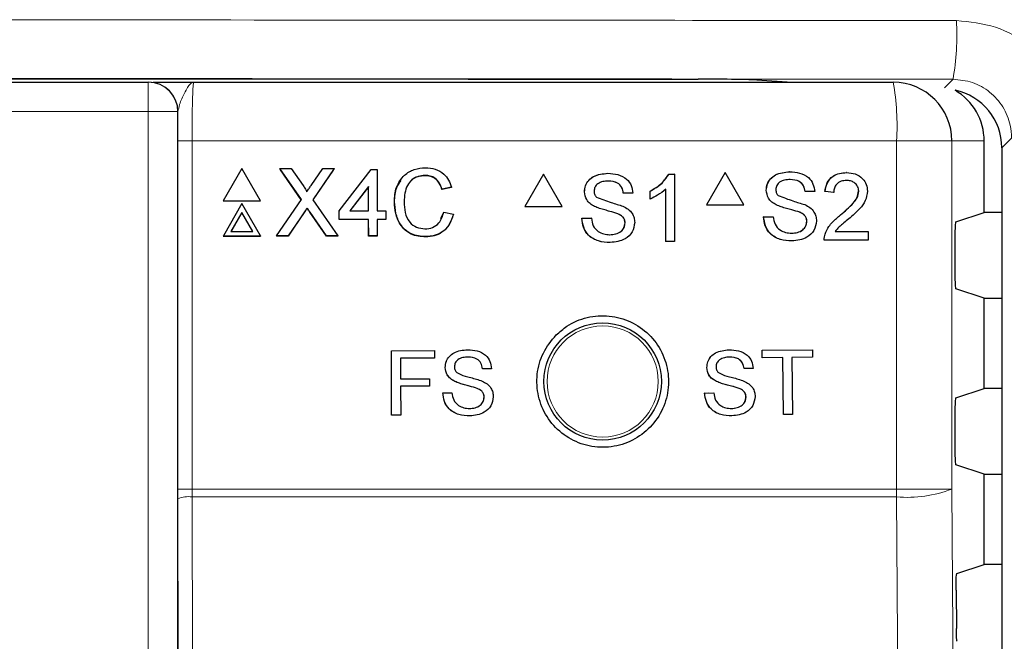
# Model space of a CAD drawing. Header units: millimetres. Extents: x 5 to 418, y 2 to 292.
# Tile 30 of 67: x 82.5 to 93.68, y 212.54 to 219.6. Entities that reach past the tile are written whole.
import ezdxf

# ---------------------------------------------------------------- set-up
doc = ezdxf.new("R2010")
doc.units = ezdxf.units.MM

msp = doc.modelspace()

# ---------------------------------------------------------------- linework, layer by layer
at = {"color": 7, "linetype": 'Continuous', "lineweight": 25}
for p, q in [((62.95, 218.8897), (83.9616, 218.8897)), ((83.9616, 218.8897), (83.965, 218.8897)), ((84.4782, 218.8897), (92.4235, 218.8897)), ((90.8747, 218.9157), (91.2739, 218.8897)), ((90.8791, 218.9155), (90.8747, 218.9157)), ((93.4558, 217.4114), (93.4558, 218.223)), ((93.657, 218.1458), (93.657, 148.7099)), ((85.0236, 217.9095), (84.8131, 217.544)), ((85.2362, 217.544), (85.0236, 217.9095)), ((85.4555, 217.9095), (85.4543, 217.9069)), ((85.7004, 217.5564), (85.4555, 217.9095)), ((85.4555, 217.9095), (85.5856, 217.9095)), ((85.6989, 217.5542), (85.4622, 217.8953)), ((85.5856, 217.9095), (85.7199, 217.716)), ((85.8097, 217.7158), (85.9423, 217.9095)), ((86.0743, 217.9095), (85.8315, 217.5552)), ((86.0624, 217.8912), (85.8318, 217.5548)), ((85.9423, 217.9095), (86.0743, 217.9095)), ((86.0743, 217.9095), (86.0731, 217.9069)), ((86.13, 217.4294), (86.4921, 217.8997)), ((86.4921, 217.8997), (86.5608, 217.8997)), ((86.5608, 217.8997), (86.5622, 217.4294)), ((90.5152, 217.8631), (90.3038, 217.4964)), ((90.5152, 217.8631), (90.5134, 217.8631)), ((90.7266, 217.4964), (90.5152, 217.8631)), ((91.2472, 217.8729), (91.2455, 217.8729)), ((91.8943, 217.8631), (91.8925, 217.8631)), ((87.1052, 217.8311), (87.104, 217.8284)), ((88.4503, 217.8454), (88.2388, 217.4787)), ((88.4503, 217.8454), (88.4487, 217.8454)), ((88.6617, 217.4787), (88.4503, 217.8454)), ((89.1825, 217.8552), (89.181, 217.8552)), ((89.8746, 217.8454), (89.873, 217.8454)), ((89.8746, 217.8454), (89.9378, 217.8454)), ((89.9378, 217.8454), (89.9362, 217.8454)), ((89.9378, 217.8454), (89.9378, 217.0787)), ((86.4632, 217.7046), (86.2513, 217.4294)), ((86.4619, 217.702), (86.2521, 217.4294)), ((86.4632, 217.7046), (86.4619, 217.702)), ((86.4627, 217.4294), (86.4619, 217.702)), ((86.464, 217.4294), (86.4632, 217.7046)), ((87.4049, 217.6945), (87.2969, 217.6714)), ((87.2981, 217.674), (87.2969, 217.6714)), ((87.4061, 217.6971), (87.2981, 217.674)), ((87.4061, 217.6971), (87.4049, 217.6945)), ((88.9167, 217.6453), (88.9152, 217.6453)), ((89.6629, 217.6537), (89.6613, 217.6537)), ((89.6629, 217.5631), (89.6629, 217.6537)), ((89.8396, 217.0787), (89.8396, 217.6761)), ((90.9815, 217.6629), (90.9797, 217.6629)), ((91.4231, 217.6468), (91.4214, 217.6468)), ((91.5311, 217.6468), (91.4231, 217.6468)), ((91.6489, 217.6468), (91.6472, 217.6468)), ((91.747, 217.637), (91.6489, 217.6468)), ((92.0317, 217.6505), (92.0299, 217.6505)), ((84.8131, 217.544), (84.8119, 217.5413)), ((84.8119, 217.5413), (85.235, 217.5413)), ((84.8131, 217.544), (85.2362, 217.544)), ((85.2362, 217.544), (85.235, 217.5413)), ((85.4185, 217.1452), (85.7004, 217.5564)), ((85.8315, 217.5552), (86.1159, 217.1452)), ((86.7584, 217.533), (86.7571, 217.5304)), ((89.3585, 217.6291), (89.357, 217.6291)), ((89.4665, 217.6291), (89.3585, 217.6291)), ((89.6629, 217.5631), (89.6613, 217.5631)), ((91.747, 217.637), (91.7453, 217.637)), ((85.0247, 217.5107), (84.8143, 217.1452)), ((85.2374, 217.1452), (85.0247, 217.5107)), ((85.7667, 217.4608), (85.7654, 217.4581)), ((86.13, 217.4294), (86.1288, 217.4267)), ((86.1291, 217.3287), (86.1288, 217.4267)), ((86.1303, 217.3314), (86.13, 217.4294)), ((86.2513, 217.4294), (86.464, 217.4294)), ((86.5622, 217.4294), (86.6604, 217.4294)), ((86.6604, 217.4294), (86.6607, 217.3314)), ((88.2388, 217.4787), (88.2372, 217.4787)), ((88.2388, 217.4787), (88.6617, 217.4787)), ((89.0297, 217.4796), (89.0282, 217.4796)), ((90.3038, 217.4964), (90.302, 217.4964)), ((90.3038, 217.4964), (90.7266, 217.4964)), ((91.0945, 217.4972), (91.0928, 217.4972)), ((85.025, 217.4111), (84.9007, 217.1951)), ((85.0238, 217.4084), (84.901, 217.1951)), ((85.025, 217.4111), (85.0238, 217.4084)), ((85.1479, 217.1951), (85.0238, 217.4084)), ((85.1507, 217.1951), (85.025, 217.4111)), ((85.7295, 217.4056), (85.5491, 217.1426)), ((85.7308, 217.4082), (85.5503, 217.1452)), ((85.9843, 217.1426), (85.797, 217.4126)), ((85.9856, 217.1452), (85.7983, 217.4153)), ((86.1303, 217.3314), (86.1291, 217.3287)), ((86.463, 217.3287), (86.1291, 217.3287)), ((86.4643, 217.3314), (86.1303, 217.3314)), ((86.4643, 217.3314), (86.463, 217.3287)), ((86.4636, 217.1426), (86.463, 217.3287)), ((86.4648, 217.1452), (86.4643, 217.3314)), ((86.6607, 217.3314), (86.5625, 217.3314)), ((86.5625, 217.3314), (86.5631, 217.1452)), ((86.6595, 217.3287), (86.5625, 217.3287)), ((86.6607, 217.3314), (86.6595, 217.3287)), ((87.2852, 217.3424), (87.3173, 217.4123)), ((87.3186, 217.415), (87.3173, 217.4123)), ((87.3186, 217.415), (87.4267, 217.3899)), ((88.8872, 217.3441), (88.8857, 217.3441)), ((88.8872, 217.3441), (88.9952, 217.3441)), ((88.9952, 217.3441), (88.9937, 217.3441)), ((89.2965, 217.3946), (89.295, 217.3946)), ((90.952, 217.3618), (90.9503, 217.3618)), ((90.952, 217.3618), (91.06, 217.3618)), ((91.3612, 217.4123), (91.3595, 217.4123)), ((91.4428, 217.3088), (91.4411, 217.3088)), ((91.8259, 217.3831), (91.8241, 217.3831)), ((93.1325, 217.3037), (93.4558, 217.4114)), ((93.657, 217.4114), (93.4558, 217.4114)), ((84.9007, 217.1951), (85.1507, 217.1951)), ((89.3781, 217.2911), (89.3766, 217.2911)), ((91.7651, 217.1947), (92.1396, 217.1947)), ((92.1396, 217.1947), (92.1396, 217.0964)), ((84.8143, 217.1452), (84.8131, 217.1426)), ((84.8131, 217.1426), (85.2361, 217.1426)), ((84.8143, 217.1452), (85.2374, 217.1452)), ((85.2374, 217.1452), (85.2361, 217.1426)), ((85.4185, 217.1452), (85.4172, 217.1426)), ((85.5491, 217.1426), (85.4172, 217.1426)), ((85.5503, 217.1452), (85.4185, 217.1452)), ((85.5503, 217.1452), (85.5491, 217.1426)), ((85.9856, 217.1452), (85.9843, 217.1426)), ((86.1146, 217.1426), (85.9843, 217.1426)), ((86.1159, 217.1452), (85.9856, 217.1452)), ((86.1159, 217.1452), (86.1146, 217.1426)), ((86.4648, 217.1452), (86.4636, 217.1426)), ((86.5618, 217.1426), (86.4636, 217.1426)), ((86.5631, 217.1452), (86.4648, 217.1452)), ((86.5631, 217.1452), (86.5618, 217.1426)), ((87.1147, 217.1354), (87.1134, 217.1328)), ((91.2727, 217.0866), (91.271, 217.0866)), ((91.6391, 217.0964), (91.6373, 217.0964)), ((92.1396, 217.0964), (91.6391, 217.0964)), ((91.6493, 217.1646), (91.6476, 217.1646)), ((93.1239, 217.137), (93.1239, 216.709)), ((89.208, 217.0689), (89.2065, 217.0689)), ((89.8396, 217.0787), (89.838, 217.0787)), ((89.9378, 217.0787), (89.8396, 217.0787)), ((93.4558, 216.4346), (93.1325, 216.5423)), ((93.4558, 215.4114), (93.4558, 216.4346)), ((93.4558, 216.4346), (93.657, 216.4346)), ((87.5889, 215.8508), (87.5882, 215.8508)), ((90.5591, 215.8505), (90.5582, 215.8505)), ((90.934, 215.8448), (91.5067, 215.8505)), ((91.5067, 215.8505), (91.5058, 215.8505)), ((91.5067, 215.8505), (91.5075, 215.7659)), ((86.7233, 215.8398), (87.2118, 215.8407)), ((86.724, 215.8398), (86.7233, 215.8398)), ((86.7246, 215.1065), (86.7233, 215.8398)), ((86.724, 215.8398), (87.2125, 215.8407)), ((86.7253, 215.1065), (86.724, 215.8398)), ((87.2126, 215.7561), (86.8275, 215.7554)), ((86.8275, 215.7554), (86.8279, 215.5203)), ((87.2125, 215.8407), (87.2118, 215.8407)), ((87.2125, 215.8407), (87.2126, 215.7561)), ((90.934, 215.8448), (90.9331, 215.8448)), ((90.9348, 215.7602), (90.934, 215.8448)), ((90.9348, 215.7602), (90.934, 215.7602)), ((91.1695, 215.7625), (90.9348, 215.7602)), ((91.1759, 215.1138), (91.1695, 215.7625)), ((91.5075, 215.7659), (91.2728, 215.7635)), ((91.2728, 215.7635), (91.2792, 215.1149)), ((87.3349, 215.6495), (87.3342, 215.6495)), ((87.7576, 215.6348), (87.7569, 215.6348)), ((87.861, 215.635), (87.7576, 215.6348)), ((90.3069, 215.6472), (90.306, 215.6472)), ((90.7295, 215.6359), (90.7286, 215.6359)), ((90.8327, 215.637), (90.7295, 215.6359)), ((86.8279, 215.5203), (87.1567, 215.5209)), ((86.8279, 215.5204), (87.0279, 215.5207)), ((87.1567, 215.5209), (87.156, 215.5209)), ((87.1567, 215.5209), (87.1568, 215.4363)), ((87.1568, 215.4363), (86.828, 215.4357)), ((86.828, 215.4357), (86.8286, 215.1067)), ((87.4434, 215.4912), (87.4427, 215.4912)), ((87.6987, 215.4104), (87.698, 215.4104)), ((90.4165, 215.4897), (90.4157, 215.4897)), ((90.6724, 215.411), (90.6716, 215.411)), ((93.1325, 215.3037), (93.4558, 215.4114)), ((93.657, 215.4114), (93.4558, 215.4114)), ((87.3072, 215.3614), (87.3065, 215.3614)), ((87.3072, 215.3614), (87.4106, 215.3616)), ((87.4106, 215.3616), (87.4099, 215.3616)), ((87.777, 215.3115), (87.7763, 215.3115)), ((90.2806, 215.3588), (90.3241, 215.3593)), ((90.2815, 215.3588), (90.2806, 215.3588)), ((90.2815, 215.3588), (90.3848, 215.3598)), ((90.3848, 215.3598), (90.3839, 215.3599)), ((90.7514, 215.3128), (90.7506, 215.3128)), ((86.7253, 215.1065), (86.7246, 215.1065)), ((86.8286, 215.1067), (86.7253, 215.1065)), ((91.1759, 215.1138), (91.1751, 215.1139)), ((91.2792, 215.1149), (91.1759, 215.1138)), ((93.1239, 215.137), (93.1239, 214.709)), ((93.4558, 214.4346), (93.1325, 214.5423)), ((93.4558, 213.4114), (93.4558, 214.4346)), ((93.4558, 214.4346), (93.657, 214.4346)), ((84.2972, 214.1569), (84.297, 214.2674)), ((93.1452, 213.3079), (93.4558, 213.4114)), ((93.657, 213.4114), (93.4558, 213.4114)), ((93.1367, 213.1192), (93.1398, 212.6816))]:
    msp.add_line(p, q, dxfattribs=at)
at = {"color": 7, "linetype": 'Continuous', "lineweight": 18}
for p, q in [((83.9616, 218.8897), (83.9616, 218.5563)), ((90.8791, 218.9155), (91.2762, 218.8897)), ((93.0041, 218.826), (93.1023, 218.9242)), ((83.9616, 218.5563), (62.95, 218.5563)), ((83.9616, 190.6669), (83.9616, 218.5563)), ((84.2949, 218.5563), (83.9616, 218.5563)), ((84.2949, 218.5563), (84.2949, 190.6669)), ((84.2982, 218.5563), (84.2949, 218.5563)), ((84.297, 214.2674), (84.297, 218.223)), ((84.297, 218.223), (84.4582, 218.223)), ((84.4582, 218.223), (84.4582, 214.2674)), ((92.4615, 218.223), (84.4582, 218.223)), ((92.4615, 214.2674), (92.4615, 218.223)), ((93.0893, 218.223), (92.4615, 218.223)), ((93.0893, 218.223), (93.0893, 214.2674)), ((93.4558, 218.223), (93.0893, 218.223)), ((93.7674, 218.2562), (93.657, 218.1458)), ((85.7308, 217.4082), (85.7295, 217.4056)), ((85.7983, 217.4153), (85.797, 217.4126)), ((84.297, 214.2674), (84.4582, 214.2674)), ((84.4582, 214.2674), (84.4583, 214.179)), ((84.4582, 214.2674), (92.4615, 214.2674)), ((84.4583, 214.179), (84.4648, 211.4286)), ((92.4612, 214.179), (84.4583, 214.179)), ((93.0893, 214.2674), (92.4615, 214.2674)), ((84.3035, 211.4257), (84.2972, 214.1569))]:
    msp.add_line(p, q, dxfattribs=at)
at = {"color": 7, "linetype": 'Continuous', "lineweight": 18, "flags": 128}
for points in [[(92.6281, 190.5913), (92.6187, 191.9127), (92.5813, 197.1983), (92.4612, 214.179)], [(93.0893, 214.2674), (93.1724, 202.4693), (93.2555, 190.6797)]]:
    msp.add_lwpolyline(points, dxfattribs=at)
at = {"color": 7, "linetype": 'Continuous', "lineweight": 25}
msp.add_circle((89.1225, 215.4897), 0.6667, dxfattribs=at)
at = {"color": 7, "linetype": 'Continuous', "lineweight": 18}
msp.add_circle((89.1225, 215.4897), 0.6316, dxfattribs=at)
for centre, radius, start, end in [((90.1708, 219.4316), 2.975, 350.17963, 3.06643), ((83.9616, 218.5564), 0.3333, 359.99564, 89.99564), ((89.5099, 218.3891), 2.9563, 356.77862, 9.748), ((84.4214, 213.8493), 0.3317, 83.61302, 112.00331), ((80.8613, 214.2673), 11.6003, 359.56407, 0.00076), ((92.5877, 215.5558), 1.3826, 264.75278, 291.27288)]:
    msp.add_arc(centre, radius, start, end, dxfattribs=at)
at = {"color": 7, "linetype": 'Continuous', "lineweight": 25}
for centre, radius, start, end in [((83.9649, 218.5564), 0.3333, 359.99564, 89.99564), ((92.4231, 218.2235), 0.6662, 359.96074, 89.96069)]:
    msp.add_arc(centre, radius, start, end, dxfattribs=at)
for centre, major_axis, ratio, start_param, end_param in [((90.1707, 218.9122), (0.7333, 0), 0.0174551, 0.2617994, 1.5204912), ((92.7882, 218.223), (-0.6676, 0), 0.9986295, 3.1415927, 4.1835962), ((92.9902, 218.1455), (0.4716, 0.4716), 0.9996346, 5.4979394, 6.8651839), ((93.1326, 217.137), (0, 0.1667), 0.0524078, 0.0174533, 1.5707963), ((93.1326, 216.709), (0, 0.1667), 0.0524078, 1.5707963, 3.1241394), ((93.1326, 215.137), (0, 0.1667), 0.0524078, 0.0174533, 1.5707963), ((93.1326, 214.709), (0, 0.1667), 0.0524078, 1.5707963, 3.1241394)]:
    msp.add_ellipse(centre, major_axis=major_axis, ratio=ratio, start_param=start_param, end_param=end_param, dxfattribs=at)
at = {"color": 7, "linetype": 'Continuous', "lineweight": 18}
for points, knots in [([(53.7701, 219.5907), (56.4548, 219.5932), (61.8258, 219.598), (70.011, 219.6011), (78.3189, 219.6008), (86.0706, 219.5973), (91.009, 219.5927), (93.1416, 219.5907)], [0, 0, 0, 0, 0.2047211, 0.4095618, 0.6233946, 0.8373635, 1, 1, 1, 1]), ([(94.476, 218.2562), (94.4696, 218.3537), (94.4535, 218.601), (94.2942, 218.976), (93.9923, 219.3153), (93.5922, 219.546), (93.2918, 219.5758), (93.1416, 219.5907)], [0, 0, 0, 0, 0.1399457, 0.354707, 0.569707, 0.7848075, 1, 1, 1, 1]), ([(93.1023, 218.9242), (90.9739, 218.9262), (86.0472, 218.9308), (78.311, 218.9343), (70.0213, 218.9345), (61.8506, 218.9315), (56.4903, 218.9266), (53.8094, 218.9242)], [0, 0, 0, 0, 0.1626353, 0.3764682, 0.5904375, 0.7951591, 1, 1, 1, 1]), ([(84.4782, 218.8897), (84.478, 218.8897), (84.4654, 218.8896), (84.4308, 218.8727), (84.379, 218.7834), (84.3177, 218.6513), (84.3037, 218.5828), (84.2982, 218.5563)], [0, 0, 0, 0, 0.003577, 0.2011615, 0.5475944, 0.8255022, 1, 1, 1, 1]), ([(84.4782, 218.8897), (84.4767, 218.8864), (84.473, 218.8782), (84.4674, 218.798), (84.4623, 218.6473), (84.4588, 218.4477), (84.4584, 218.2979), (84.4582, 218.223)], [0, 0, 0, 0, 0.1421486, 0.3569338, 0.5714134, 0.7857204, 1, 1, 1, 1]), ([(93.1023, 218.9242), (93.1772, 218.9167), (93.327, 218.9016), (93.5264, 218.7861), (93.6768, 218.6163), (93.7562, 218.4287), (93.7643, 218.305), (93.7674, 218.2562)], [0, 0, 0, 0, 0.21511617, 0.43028589, 0.64538411, 0.86014503, 1, 1, 1, 1])]:
    msp.add_open_spline(points, degree=3, knots=knots, dxfattribs=at)
at = {"color": 7, "linetype": 'Continuous', "lineweight": 25}
for points, knots in [([(56.704, 218.925), (59.4973, 218.9271), (65.0857, 218.9313), (73.4682, 218.9329), (81.8454, 218.9313), (87.4196, 218.9271), (90.2076, 218.925)], [0, 0, 0, 0, 0.2502372, 0.50063295, 0.75023763, 1, 1, 1, 1]), ([(84.0164, 218.8897), (84.0178, 218.8897), (84.039, 218.8897), (84.2021, 218.8897), (84.3725, 218.8897), (84.4776, 218.8897), (84.4782, 218.8897)], [0, 0, 0, 0, 0.0281125, 0.4330127, 0.9963556, 1, 1, 1, 1]), ([(84.297, 218.223), (84.2972, 218.317), (84.2973, 218.4318), (84.2981, 218.5372), (84.2982, 218.5563)], [0, 0, 0, 0, 0.818315, 1, 1, 1, 1]), ([(86.7584, 217.533), (86.7623, 217.5881), (86.7702, 217.6981), (86.8552, 217.8333), (86.9803, 217.9073), (87.0669, 217.9153), (87.1102, 217.9193)], [0, 0, 0, 0, 0.2804925, 0.5595697, 0.7796153, 1, 1, 1, 1]), ([(87.1102, 217.9193), (87.1477, 217.9165), (87.2227, 217.911), (87.3149, 217.8556), (87.3766, 217.7803), (87.3963, 217.7249), (87.4061, 217.6971)], [0, 0, 0, 0, 0.2800806, 0.5594487, 0.7795488, 1, 1, 1, 1]), ([(90.9797, 217.6629), (90.9822, 217.6866), (90.9874, 217.7338), (91.0255, 217.7958), (91.1085, 217.8597), (91.189, 217.8675), (91.2455, 217.8729)], [0, 0, 0, 0, 0.1870287, 0.3741238, 0.5611402, 1, 1, 1, 1]), ([(90.9815, 217.6629), (90.984, 217.6866), (90.9891, 217.7338), (91.0273, 217.7958), (91.1102, 217.8597), (91.1908, 217.8675), (91.2472, 217.8729)], [0, 0, 0, 0, 0.1870287, 0.3741238, 0.5611402, 1, 1, 1, 1]), ([(91.2472, 217.8729), (91.2852, 217.8705), (91.3609, 217.8657), (91.4588, 217.8175), (91.5188, 217.7361), (91.527, 217.6766), (91.5311, 217.6468)], [0, 0, 0, 0, 0.2807972, 0.5601508, 0.7798767, 1, 1, 1, 1]), ([(91.6471, 217.6468), (91.6528, 217.6808), (91.6641, 217.7487), (91.7298, 217.8239), (91.812, 217.8587), (91.8656, 217.8616), (91.8925, 217.8631)], [0, 0, 0, 0, 0.2802352, 0.558893, 0.7791323, 1, 1, 1, 1]), ([(91.6489, 217.6468), (91.6545, 217.6808), (91.6658, 217.7487), (91.7316, 217.8239), (91.8138, 217.8587), (91.8674, 217.8616), (91.8943, 217.8631)], [0, 0, 0, 0, 0.2802352, 0.558893, 0.7791323, 1, 1, 1, 1]), ([(91.8943, 217.8631), (91.9277, 217.8607), (91.9943, 217.8561), (92.0741, 217.803), (92.1227, 217.7301), (92.1275, 217.6777), (92.1298, 217.6514)], [0, 0, 0, 0, 0.2804823, 0.5596436, 0.7797486, 1, 1, 1, 1]), ([(86.7571, 217.5304), (86.7588, 217.5869), (86.7616, 217.6765), (86.8145, 217.747), (86.834, 217.773)], [0, 0, 0, 0, 0.6315766, 1, 1, 1, 1]), ([(87.1052, 217.8311), (87.0781, 217.8292), (87.0241, 217.8255), (86.9519, 217.7845), (86.8778, 217.6905), (86.8711, 217.5982), (86.8664, 217.5335)], [0, 0, 0, 0, 0.1872234, 0.3739058, 0.5607363, 1, 1, 1, 1]), ([(87.104, 217.8284), (87.0772, 217.8264), (87.0237, 217.8223), (86.9619, 217.7915), (86.9395, 217.7604), (86.9328, 217.7511)], [0, 0, 0, 0, 0.4126209, 0.8240494, 1, 1, 1, 1]), ([(87.2969, 217.6714), (87.2884, 217.6951), (87.2714, 217.7426), (87.2237, 217.797), (87.1635, 217.8249), (87.1238, 217.8272), (87.104, 217.8284)], [0, 0, 0, 0, 0.2805533, 0.5597389, 0.7796538, 1, 1, 1, 1]), ([(87.2981, 217.674), (87.2896, 217.6978), (87.2726, 217.7452), (87.2249, 217.7996), (87.1648, 217.8275), (87.1251, 217.8299), (87.1052, 217.8311)], [0, 0, 0, 0, 0.2805533, 0.5597389, 0.7796538, 1, 1, 1, 1]), ([(88.9151, 217.6453), (88.9177, 217.6689), (88.9228, 217.7161), (88.961, 217.7781), (89.0439, 217.8421), (89.1245, 217.8498), (89.181, 217.8552)], [0, 0, 0, 0, 0.1870287, 0.3741238, 0.5611402, 1, 1, 1, 1]), ([(88.9167, 217.6453), (88.9192, 217.6689), (88.9244, 217.7161), (88.9626, 217.7781), (89.0455, 217.8421), (89.126, 217.8498), (89.1825, 217.8552)], [0, 0, 0, 0, 0.1870287, 0.3741238, 0.5611402, 1, 1, 1, 1]), ([(89.1868, 217.7668), (89.166, 217.766), (89.1244, 217.7645), (89.0691, 217.743), (89.0314, 217.7016), (89.0269, 217.6687), (89.0247, 217.6523)], [0, 0, 0, 0, 0.2812903, 0.5608202, 0.7806803, 1, 1, 1, 1]), ([(89.1825, 217.8552), (89.2205, 217.8528), (89.2962, 217.8481), (89.3942, 217.7999), (89.4542, 217.7184), (89.4624, 217.6589), (89.4665, 217.6291)], [0, 0, 0, 0, 0.2807972, 0.5601508, 0.7798767, 1, 1, 1, 1]), ([(89.3569, 217.6291), (89.3528, 217.6521), (89.3446, 217.6977), (89.2828, 217.7604), (89.2223, 217.7644), (89.1853, 217.7668)], [0, 0, 0, 0, 0.28109672, 0.56028736, 1, 1, 1, 1]), ([(89.3585, 217.6291), (89.3544, 217.6521), (89.3462, 217.6977), (89.2844, 217.7604), (89.2239, 217.7644), (89.1868, 217.7668)], [0, 0, 0, 0, 0.2810967, 0.5602874, 1, 1, 1, 1]), ([(89.6613, 217.6537), (89.7091, 217.6808), (89.7943, 217.729), (89.849, 217.8098), (89.873, 217.8454)], [0, 0, 0, 0, 0.5604274, 1, 1, 1, 1]), ([(89.6629, 217.6537), (89.7106, 217.6808), (89.7959, 217.729), (89.8505, 217.8098), (89.8746, 217.8454)], [0, 0, 0, 0, 0.5604274, 1, 1, 1, 1]), ([(91.2515, 217.7844), (91.2307, 217.7837), (91.1891, 217.7822), (91.1338, 217.7607), (91.0962, 217.7192), (91.0917, 217.6864), (91.0894, 217.67)], [0, 0, 0, 0, 0.2812903, 0.5608202, 0.7806803, 1, 1, 1, 1]), ([(91.4214, 217.6468), (91.4172, 217.6697), (91.409, 217.7154), (91.3473, 217.7781), (91.2868, 217.782), (91.2497, 217.7844)], [0, 0, 0, 0, 0.2810967, 0.5602874, 1, 1, 1, 1]), ([(91.4231, 217.6468), (91.419, 217.6697), (91.4108, 217.7154), (91.3491, 217.7781), (91.2885, 217.782), (91.2515, 217.7844)], [0, 0, 0, 0, 0.28109672, 0.56028736, 1, 1, 1, 1]), ([(91.8921, 217.7746), (91.8709, 217.773), (91.8287, 217.7699), (91.7778, 217.7354), (91.7507, 217.6869), (91.7482, 217.6536), (91.747, 217.637)], [0, 0, 0, 0, 0.2804101, 0.559489, 0.7793747, 1, 1, 1, 1]), ([(92.0317, 217.6505), (92.0291, 217.6701), (92.0239, 217.7094), (91.9841, 217.7503), (91.9382, 217.7719), (91.9075, 217.7737), (91.8921, 217.7746)], [0, 0, 0, 0, 0.2790799, 0.5586119, 0.7790431, 1, 1, 1, 1]), ([(85.7199, 217.716), (85.7285, 217.7029), (85.7405, 217.6848), (85.7554, 217.661), (85.7584, 217.649), (85.7598, 217.6431)], [0, 0, 0, 0, 0.5612769, 0.7817626, 1, 1, 1, 1]), ([(85.7598, 217.6431), (85.7691, 217.6567), (85.7857, 217.6809), (85.8023, 217.7051), (85.8097, 217.7158)], [0, 0, 0, 0, 0.5599999, 1, 1, 1, 1]), ([(89.0297, 217.4796), (89.0125, 217.4893), (88.9782, 217.5089), (88.9289, 217.5627), (88.9213, 217.614), (88.9167, 217.6453)], [0, 0, 0, 0, 0.28144516, 0.56227323, 1, 1, 1, 1]), ([(89.0247, 217.6523), (89.026, 217.638), (89.0283, 217.6125), (89.0449, 217.5931), (89.0521, 217.5846)], [0, 0, 0, 0, 0.5596169, 1, 1, 1, 1]), ([(89.8396, 217.6761), (89.8092, 217.6508), (89.755, 217.6057), (89.691, 217.5761), (89.6629, 217.5631)], [0, 0, 0, 0, 0.5596859, 1, 1, 1, 1]), ([(91.0945, 217.4972), (91.0773, 217.507), (91.0429, 217.5265), (90.9937, 217.5804), (90.9861, 217.6317), (90.9815, 217.6629)], [0, 0, 0, 0, 0.2814452, 0.5622732, 1, 1, 1, 1]), ([(91.0894, 217.67), (91.0907, 217.6557), (91.0931, 217.6302), (91.1096, 217.6108), (91.1169, 217.6023)], [0, 0, 0, 0, 0.5596169, 1, 1, 1, 1]), ([(91.8241, 217.3831), (91.873, 217.425), (91.9411, 217.4834), (92.0164, 217.5746), (92.0254, 217.6253), (92.0299, 217.6505)], [0, 0, 0, 0, 0.5613127, 0.7813859, 1, 1, 1, 1]), ([(91.8259, 217.3831), (91.8748, 217.425), (91.9429, 217.4834), (92.0182, 217.5746), (92.0272, 217.6253), (92.0317, 217.6505)], [0, 0, 0, 0, 0.5613127, 0.7813859, 1, 1, 1, 1]), ([(92.1298, 217.6514), (92.1246, 217.6148), (92.1143, 217.5414), (92.032, 217.4353), (91.9609, 217.3742), (91.9174, 217.3369)], [0, 0, 0, 0, 0.2787415, 0.5588337, 1, 1, 1, 1]), ([(87.1134, 217.1328), (87.056, 217.137), (86.9415, 217.1454), (86.8202, 217.2615), (86.7669, 217.3976), (86.7604, 217.4861), (86.7571, 217.5304)], [0, 0, 0, 0, 0.27995506, 0.55808759, 0.77891157, 1, 1, 1, 1]), ([(87.1147, 217.1354), (87.0572, 217.1396), (86.9428, 217.148), (86.8214, 217.2641), (86.7682, 217.4003), (86.7616, 217.4887), (86.7584, 217.533)], [0, 0, 0, 0, 0.27995506, 0.55808759, 0.77891157, 1, 1, 1, 1]), ([(86.8664, 217.5335), (86.8687, 217.4924), (86.8732, 217.4106), (86.9181, 217.3008), (87.0072, 217.2349), (87.0719, 217.2274), (87.1043, 217.2236)], [0, 0, 0, 0, 0.281245, 0.5607156, 0.780138, 1, 1, 1, 1]), ([(89.0521, 217.5846), (89.1075, 217.5635), (89.2067, 217.5258), (89.3084, 217.4952), (89.3533, 217.4817)], [0, 0, 0, 0, 0.5583825, 1, 1, 1, 1]), ([(91.1169, 217.6023), (91.1723, 217.5812), (91.2714, 217.5434), (91.373, 217.5129), (91.4179, 217.4994)], [0, 0, 0, 0, 0.55838249, 1, 1, 1, 1]), ([(85.7654, 217.4581), (85.7587, 217.4483), (85.7466, 217.4309), (85.7348, 217.4133), (85.7295, 217.4056)], [0, 0, 0, 0, 0.5600016, 1, 1, 1, 1]), ([(85.7667, 217.4608), (85.7599, 217.451), (85.7479, 217.4335), (85.736, 217.416), (85.7308, 217.4082)], [0, 0, 0, 0, 0.56000161, 1, 1, 1, 1]), ([(85.797, 217.4126), (85.7911, 217.4211), (85.7805, 217.4362), (85.77, 217.4514), (85.7654, 217.4581)], [0, 0, 0, 0, 0.5599998, 1, 1, 1, 1]), ([(85.7983, 217.4153), (85.7924, 217.4238), (85.7818, 217.4389), (85.7713, 217.4541), (85.7667, 217.4608)], [0, 0, 0, 0, 0.5599998, 1, 1, 1, 1]), ([(89.2965, 217.3946), (89.2663, 217.4044), (89.2165, 217.4204), (89.1458, 217.4382), (89.0864, 217.4552), (89.0486, 217.4715), (89.0297, 217.4796)], [0, 0, 0, 0, 0.3399393, 0.5600249, 0.7800825, 1, 1, 1, 1]), ([(89.3533, 217.4817), (89.3736, 217.4714), (89.414, 217.4509), (89.458, 217.4038), (89.4825, 217.3499), (89.4849, 217.3142), (89.4861, 217.2963)], [0, 0, 0, 0, 0.2803713, 0.5599089, 0.7798589, 1, 1, 1, 1]), ([(91.3612, 217.4123), (91.3309, 217.422), (91.2811, 217.4381), (91.2105, 217.4559), (91.1512, 217.4729), (91.1134, 217.4891), (91.0945, 217.4972)], [0, 0, 0, 0, 0.3399393, 0.5600249, 0.7800825, 1, 1, 1, 1]), ([(91.4179, 217.4994), (91.4382, 217.4891), (91.4787, 217.4686), (91.5226, 217.4215), (91.5471, 217.3675), (91.5495, 217.3319), (91.5507, 217.314)], [0, 0, 0, 0, 0.2803713, 0.5599089, 0.7798589, 1, 1, 1, 1]), ([(87.1043, 217.2236), (87.1337, 217.2265), (87.1925, 217.2321), (87.2819, 217.297), (87.3047, 217.3703), (87.3186, 217.415)], [0, 0, 0, 0, 0.28071123, 0.56090458, 1, 1, 1, 1]), ([(87.4254, 217.3872), (87.4129, 217.3481), (87.3878, 217.27), (87.3071, 217.1846), (87.2102, 217.1391), (87.1457, 217.1349), (87.1134, 217.1328)], [0, 0, 0, 0, 0.2802563, 0.5595462, 0.7795894, 1, 1, 1, 1]), ([(87.4267, 217.3899), (87.4141, 217.3507), (87.389, 217.2726), (87.3084, 217.1873), (87.2114, 217.1418), (87.1469, 217.1375), (87.1147, 217.1354)], [0, 0, 0, 0, 0.2802563, 0.5595462, 0.7795894, 1, 1, 1, 1]), ([(89.2064, 217.0689), (89.1618, 217.0712), (89.0728, 217.0757), (88.9608, 217.1399), (88.8977, 217.2394), (88.8897, 217.3092), (88.8857, 217.3441)], [0, 0, 0, 0, 0.2808135, 0.5595629, 0.7796198, 1, 1, 1, 1]), ([(89.208, 217.0689), (89.1633, 217.0712), (89.0744, 217.0757), (88.9623, 217.1399), (88.8992, 217.2394), (88.8912, 217.3092), (88.8872, 217.3441)], [0, 0, 0, 0, 0.2808135, 0.5595629, 0.7796198, 1, 1, 1, 1]), ([(88.9952, 217.3441), (88.9996, 217.3149), (89.0082, 217.2566), (89.065, 217.1929), (89.1345, 217.1621), (89.1803, 217.159), (89.2032, 217.1574)], [0, 0, 0, 0, 0.280632, 0.5586744, 0.7791973, 1, 1, 1, 1]), ([(89.3766, 217.2911), (89.3753, 217.3043), (89.3729, 217.3308), (89.3448, 217.3711), (89.3139, 217.3857), (89.295, 217.3946)], [0, 0, 0, 0, 0.2800885, 0.55997049, 1, 1, 1, 1]), ([(89.3781, 217.2911), (89.3769, 217.3043), (89.3744, 217.3308), (89.3464, 217.3711), (89.3154, 217.3857), (89.2965, 217.3946)], [0, 0, 0, 0, 0.2800885, 0.5599705, 1, 1, 1, 1]), ([(91.2709, 217.0866), (91.2263, 217.0888), (91.1373, 217.0934), (91.0253, 217.1575), (90.9622, 217.257), (90.9542, 217.3269), (90.9502, 217.3618)], [0, 0, 0, 0, 0.2808135, 0.5595629, 0.7796198, 1, 1, 1, 1]), ([(91.2727, 217.0866), (91.228, 217.0888), (91.1391, 217.0934), (91.0271, 217.1575), (90.964, 217.257), (90.956, 217.3269), (90.952, 217.3618)], [0, 0, 0, 0, 0.2808135, 0.5595629, 0.7796198, 1, 1, 1, 1]), ([(91.06, 217.3618), (91.0643, 217.3325), (91.073, 217.2743), (91.1297, 217.2106), (91.1992, 217.1798), (91.245, 217.1766), (91.2679, 217.175)], [0, 0, 0, 0, 0.280632, 0.5586744, 0.7791973, 1, 1, 1, 1]), ([(91.2662, 217.175), (91.2891, 217.1765), (91.335, 217.1794), (91.3942, 217.2075), (91.4332, 217.2548), (91.4384, 217.2908), (91.441, 217.3088)], [0, 0, 0, 0, 0.2809172, 0.5608127, 0.7805018, 1, 1, 1, 1]), ([(91.2679, 217.175), (91.2909, 217.1765), (91.3367, 217.1794), (91.3959, 217.2075), (91.435, 217.2548), (91.4402, 217.2908), (91.4428, 217.3088)], [0, 0, 0, 0, 0.28091717, 0.56081274, 0.7805018, 1, 1, 1, 1]), ([(91.5507, 217.314), (91.5446, 217.2767), (91.5323, 217.202), (91.4285, 217.1045), (91.3318, 217.0934), (91.2727, 217.0866)], [0, 0, 0, 0, 0.2799417, 0.5600797, 1, 1, 1, 1]), ([(91.441, 217.3088), (91.4397, 217.322), (91.4373, 217.3485), (91.4092, 217.3888), (91.3783, 217.4034), (91.3594, 217.4123)], [0, 0, 0, 0, 0.2800885, 0.5599705, 1, 1, 1, 1]), ([(91.4428, 217.3088), (91.4415, 217.322), (91.439, 217.3485), (91.411, 217.3888), (91.3801, 217.4034), (91.3612, 217.4123)], [0, 0, 0, 0, 0.2800885, 0.55997049, 1, 1, 1, 1]), ([(91.6493, 217.1646), (91.6623, 217.1943), (91.6837, 217.2433), (91.7319, 217.3002), (91.7771, 217.3436), (91.8096, 217.37), (91.8259, 217.3831)], [0, 0, 0, 0, 0.3394111, 0.559525, 0.7797523, 1, 1, 1, 1]), ([(91.9174, 217.3369), (91.8992, 217.3218), (91.8691, 217.2969), (91.8276, 217.262), (91.793, 217.2314), (91.7744, 217.2069), (91.7651, 217.1947)], [0, 0, 0, 0, 0.3400378, 0.5600628, 0.7800895, 1, 1, 1, 1]), ([(89.2017, 217.1574), (89.2247, 217.1588), (89.2705, 217.1617), (89.3297, 217.1899), (89.3688, 217.2371), (89.374, 217.2731), (89.3766, 217.2911)], [0, 0, 0, 0, 0.28091717, 0.56081274, 0.7805018, 1, 1, 1, 1]), ([(89.2032, 217.1574), (89.2262, 217.1588), (89.2721, 217.1617), (89.3313, 217.1899), (89.3703, 217.2371), (89.3755, 217.2731), (89.3781, 217.2911)], [0, 0, 0, 0, 0.2809172, 0.5608127, 0.7805018, 1, 1, 1, 1]), ([(89.4861, 217.2963), (89.48, 217.259), (89.4677, 217.1843), (89.3639, 217.0868), (89.2671, 217.0757), (89.208, 217.0689)], [0, 0, 0, 0, 0.2799417, 0.5600797, 1, 1, 1, 1]), ([(91.6391, 217.0964), (91.6393, 217.1094), (91.6398, 217.1326), (91.6464, 217.1548), (91.6493, 217.1646)], [0, 0, 0, 0, 0.5599563, 1, 1, 1, 1]), ([(88.594, 216.018), (88.5405, 215.9527), (88.4334, 215.8222), (88.3664, 215.5729), (88.3804, 215.3185), (88.4791, 215.0824), (88.65, 214.8924), (88.8742, 214.7694), (89.1267, 214.7276), (89.3789, 214.7718), (89.6023, 214.8972), (89.7715, 215.0894), (89.8675, 215.3267), (89.8795, 215.5821), (89.8063, 215.827), (89.6563, 216.034), (89.4463, 216.1797), (89.1995, 216.248), (88.9448, 216.2299), (88.7362, 216.1435), (88.6336, 216.0529), (88.594, 216.018)], [0, 0, 0, 0, 0.05364614, 0.10729363, 0.16091093, 0.21451599, 0.26814278, 0.32181725, 0.37554708, 0.42931698, 0.48309281, 0.53683505, 0.59051739, 0.64414093, 0.69773531, 0.75134463, 0.80500545, 0.85872912, 0.91249765, 0.96627403, 1, 1, 1, 1]), ([(87.3342, 215.6495), (87.3366, 215.6721), (87.3415, 215.7173), (87.3779, 215.7767), (87.4571, 215.8379), (87.5342, 215.8455), (87.5882, 215.8508)], [0, 0, 0, 0, 0.1870287, 0.3741238, 0.5611402, 1, 1, 1, 1]), ([(87.3349, 215.6495), (87.3373, 215.6721), (87.3422, 215.7173), (87.3786, 215.7766), (87.4578, 215.8379), (87.5349, 215.8455), (87.5889, 215.8508)], [0, 0, 0, 0, 0.1870287, 0.3741238, 0.5611402, 1, 1, 1, 1]), ([(87.5889, 215.8508), (87.6252, 215.8485), (87.6977, 215.8441), (87.7915, 215.7982), (87.849, 215.7204), (87.857, 215.6635), (87.861, 215.635)], [0, 0, 0, 0, 0.28079722, 0.56015084, 0.77987671, 1, 1, 1, 1]), ([(90.306, 215.6472), (90.3082, 215.6698), (90.3127, 215.715), (90.3486, 215.7747), (90.4273, 215.8366), (90.5043, 215.8448), (90.5582, 215.8505)], [0, 0, 0, 0, 0.1870287, 0.3741238, 0.5611402, 1, 1, 1, 1]), ([(90.3069, 215.6472), (90.3091, 215.6698), (90.3135, 215.715), (90.3495, 215.7747), (90.4282, 215.8366), (90.5051, 215.8448), (90.5591, 215.8505)], [0, 0, 0, 0, 0.1870287, 0.3741238, 0.5611402, 1, 1, 1, 1]), ([(90.5591, 215.8505), (90.5954, 215.8486), (90.6679, 215.8447), (90.762, 215.7996), (90.8201, 215.7222), (90.8285, 215.6654), (90.8327, 215.637)], [0, 0, 0, 0, 0.2807972, 0.5601508, 0.7798767, 1, 1, 1, 1]), ([(87.5932, 215.7662), (87.5732, 215.7654), (87.5335, 215.7639), (87.4806, 215.7433), (87.4446, 215.7035), (87.4403, 215.6721), (87.4382, 215.6564)], [0, 0, 0, 0, 0.2812903, 0.5608202, 0.7806803, 1, 1, 1, 1]), ([(87.7569, 215.6348), (87.753, 215.6567), (87.745, 215.7004), (87.6858, 215.7603), (87.6279, 215.7639), (87.5925, 215.7662)], [0, 0, 0, 0, 0.2810967, 0.5602874, 1, 1, 1, 1]), ([(87.7576, 215.6348), (87.7537, 215.6567), (87.7457, 215.7004), (87.6865, 215.7603), (87.6286, 215.7639), (87.5932, 215.7662)], [0, 0, 0, 0, 0.28109672, 0.56028736, 1, 1, 1, 1]), ([(90.564, 215.7659), (90.5441, 215.765), (90.5044, 215.7632), (90.4517, 215.7421), (90.416, 215.7021), (90.412, 215.6706), (90.4101, 215.6549)], [0, 0, 0, 0, 0.2812903, 0.5608202, 0.7806803, 1, 1, 1, 1]), ([(90.7286, 215.6359), (90.7244, 215.6578), (90.7162, 215.7014), (90.6565, 215.7608), (90.5986, 215.764), (90.5632, 215.7659)], [0, 0, 0, 0, 0.2810967, 0.5602874, 1, 1, 1, 1]), ([(90.7295, 215.6359), (90.7253, 215.6578), (90.717, 215.7014), (90.6574, 215.7608), (90.5995, 215.764), (90.564, 215.7659)], [0, 0, 0, 0, 0.2810967, 0.5602874, 1, 1, 1, 1]), ([(87.4427, 215.4912), (87.4262, 215.5005), (87.3933, 215.5191), (87.346, 215.5705), (87.3387, 215.6196), (87.3342, 215.6495)], [0, 0, 0, 0, 0.2814452, 0.5622732, 1, 1, 1, 1]), ([(87.4434, 215.4912), (87.4269, 215.5005), (87.394, 215.5191), (87.3467, 215.5705), (87.3394, 215.6196), (87.3349, 215.6495)], [0, 0, 0, 0, 0.2814452, 0.5622732, 1, 1, 1, 1]), ([(87.4382, 215.6564), (87.4395, 215.6428), (87.4418, 215.6183), (87.4576, 215.5998), (87.4646, 215.5917)], [0, 0, 0, 0, 0.5596169, 1, 1, 1, 1]), ([(90.4156, 215.4897), (90.3991, 215.4989), (90.3661, 215.5173), (90.3184, 215.5683), (90.3107, 215.6173), (90.306, 215.6472)], [0, 0, 0, 0, 0.2814452, 0.5622732, 1, 1, 1, 1]), ([(90.4165, 215.4897), (90.4, 215.4989), (90.3669, 215.5173), (90.3193, 215.5683), (90.3116, 215.6173), (90.3069, 215.6472)], [0, 0, 0, 0, 0.2814452, 0.5622732, 1, 1, 1, 1]), ([(90.4101, 215.6549), (90.4115, 215.6413), (90.4139, 215.6169), (90.4299, 215.5985), (90.437, 215.5904)], [0, 0, 0, 0, 0.5596169, 1, 1, 1, 1]), ([(87.4646, 215.5917), (87.4956, 215.5763), (87.5468, 215.5508), (87.6246, 215.5341), (87.6897, 215.5171), (87.7318, 215.5016), (87.7529, 215.4938)], [0, 0, 0, 0, 0.3384083, 0.5589741, 0.7795351, 1, 1, 1, 1]), ([(90.437, 215.5904), (90.468, 215.5752), (90.5194, 215.5502), (90.5973, 215.5341), (90.6626, 215.5177), (90.7048, 215.5025), (90.7259, 215.4949)], [0, 0, 0, 0, 0.3384083, 0.5589741, 0.7795351, 1, 1, 1, 1]), ([(87.698, 215.4104), (87.6691, 215.4197), (87.6214, 215.4349), (87.5538, 215.4518), (87.497, 215.468), (87.4608, 215.4835), (87.4427, 215.4912)], [0, 0, 0, 0, 0.3399393, 0.5600249, 0.7800825, 1, 1, 1, 1]), ([(87.6987, 215.4104), (87.6698, 215.4196), (87.6221, 215.4349), (87.5545, 215.4518), (87.4977, 215.468), (87.4615, 215.4835), (87.4434, 215.4912)], [0, 0, 0, 0, 0.3399393, 0.5600249, 0.7800825, 1, 1, 1, 1]), ([(87.7763, 215.3115), (87.7751, 215.3242), (87.7727, 215.3495), (87.7458, 215.388), (87.7161, 215.4019), (87.698, 215.4104)], [0, 0, 0, 0, 0.2800885, 0.55997049, 1, 1, 1, 1]), ([(87.777, 215.3115), (87.7758, 215.3242), (87.7734, 215.3494), (87.7465, 215.388), (87.7168, 215.4019), (87.6987, 215.4104)], [0, 0, 0, 0, 0.2800885, 0.5599705, 1, 1, 1, 1]), ([(87.7529, 215.4938), (87.7723, 215.484), (87.8111, 215.4644), (87.8532, 215.4194), (87.8767, 215.3679), (87.8791, 215.3338), (87.8803, 215.3167)], [0, 0, 0, 0, 0.2803713, 0.5599089, 0.7798589, 1, 1, 1, 1]), ([(90.6715, 215.411), (90.6425, 215.4201), (90.5947, 215.4349), (90.527, 215.4513), (90.4701, 215.467), (90.4338, 215.4822), (90.4156, 215.4897)], [0, 0, 0, 0, 0.3399393, 0.5600249, 0.7800825, 1, 1, 1, 1]), ([(90.6724, 215.411), (90.6434, 215.42), (90.5956, 215.4349), (90.5279, 215.4513), (90.471, 215.467), (90.4347, 215.4822), (90.4165, 215.4897)], [0, 0, 0, 0, 0.3399393, 0.5600249, 0.7800825, 1, 1, 1, 1]), ([(90.7506, 215.3128), (90.7492, 215.3254), (90.7466, 215.3507), (90.7194, 215.389), (90.6897, 215.4027), (90.6715, 215.411)], [0, 0, 0, 0, 0.2800885, 0.5599705, 1, 1, 1, 1]), ([(90.7514, 215.3128), (90.7501, 215.3254), (90.7475, 215.3507), (90.7203, 215.389), (90.6906, 215.4027), (90.6724, 215.411)], [0, 0, 0, 0, 0.2800885, 0.5599705, 1, 1, 1, 1]), ([(90.7259, 215.4949), (90.7454, 215.4852), (90.7843, 215.466), (90.8267, 215.4213), (90.8507, 215.37), (90.8533, 215.3359), (90.8547, 215.3188)], [0, 0, 0, 0, 0.2803713, 0.5599089, 0.7798589, 1, 1, 1, 1]), ([(87.6139, 215.0987), (87.5712, 215.1008), (87.486, 215.105), (87.3787, 215.1661), (87.3182, 215.2612), (87.3104, 215.328), (87.3065, 215.3614)], [0, 0, 0, 0, 0.28081353, 0.55956288, 0.77961982, 1, 1, 1, 1]), ([(87.6146, 215.0987), (87.5719, 215.1008), (87.4867, 215.105), (87.3794, 215.1661), (87.3189, 215.2612), (87.3111, 215.328), (87.3072, 215.3614)], [0, 0, 0, 0, 0.2808135, 0.5595629, 0.7796198, 1, 1, 1, 1]), ([(87.4106, 215.3616), (87.4148, 215.3336), (87.4232, 215.2779), (87.4776, 215.217), (87.5441, 215.1877), (87.588, 215.1848), (87.6099, 215.1833)], [0, 0, 0, 0, 0.280632, 0.5586744, 0.7791973, 1, 1, 1, 1]), ([(87.6092, 215.1833), (87.6312, 215.1847), (87.675, 215.1876), (87.7317, 215.2146), (87.7689, 215.2598), (87.7738, 215.2943), (87.7763, 215.3115)], [0, 0, 0, 0, 0.2809172, 0.5608127, 0.7805018, 1, 1, 1, 1]), ([(87.6099, 215.1833), (87.6319, 215.1847), (87.6757, 215.1875), (87.7324, 215.2146), (87.7696, 215.2598), (87.7745, 215.2943), (87.777, 215.3115)], [0, 0, 0, 0, 0.2809172, 0.5608127, 0.7805018, 1, 1, 1, 1]), ([(87.8803, 215.3167), (87.8745, 215.281), (87.8629, 215.2095), (87.7637, 215.1161), (87.6711, 215.1053), (87.6146, 215.0987)], [0, 0, 0, 0, 0.2799417, 0.5600797, 1, 1, 1, 1]), ([(90.59, 215.0986), (90.5473, 215.1004), (90.4621, 215.1039), (90.3544, 215.1642), (90.2931, 215.2588), (90.2848, 215.3255), (90.2806, 215.3588)], [0, 0, 0, 0, 0.2808135, 0.5595629, 0.7796198, 1, 1, 1, 1]), ([(90.5909, 215.0986), (90.5481, 215.1004), (90.463, 215.1039), (90.3553, 215.1642), (90.294, 215.2588), (90.2857, 215.3255), (90.2815, 215.3588)], [0, 0, 0, 0, 0.2808135, 0.5595629, 0.7796198, 1, 1, 1, 1]), ([(90.3848, 215.3598), (90.3892, 215.3319), (90.3981, 215.2763), (90.453, 215.2159), (90.5197, 215.1871), (90.5635, 215.1845), (90.5855, 215.1832)], [0, 0, 0, 0, 0.280632, 0.5586744, 0.7791973, 1, 1, 1, 1]), ([(90.5846, 215.1832), (90.6065, 215.1848), (90.6504, 215.188), (90.7067, 215.2155), (90.7436, 215.2611), (90.7482, 215.2956), (90.7506, 215.3128)], [0, 0, 0, 0, 0.2809172, 0.5608127, 0.7805018, 1, 1, 1, 1]), ([(90.5855, 215.1832), (90.6074, 215.1848), (90.6512, 215.188), (90.7076, 215.2155), (90.7445, 215.261), (90.7491, 215.2956), (90.7514, 215.3128)], [0, 0, 0, 0, 0.2809172, 0.5608127, 0.7805018, 1, 1, 1, 1]), ([(90.8547, 215.3188), (90.8491, 215.283), (90.8381, 215.2115), (90.7397, 215.1173), (90.6473, 215.1057), (90.5909, 215.0986)], [0, 0, 0, 0, 0.2799417, 0.5600797, 1, 1, 1, 1]), ([(93.1367, 213.1192), (93.1366, 213.1379), (93.1366, 213.1753), (93.1377, 213.2284), (93.1396, 213.2712), (93.1422, 213.3012), (93.1442, 213.3057), (93.1452, 213.3079)], [0, 0, 0, 0, 0.1983867, 0.3967622, 0.5955073, 0.7953187, 1, 1, 1, 1]), ([(93.1483, 212.5371), (93.1473, 212.5392), (93.1453, 212.5436), (93.1427, 212.5735), (93.1408, 212.6168), (93.14, 212.656), (93.1398, 212.6781), (93.1398, 212.6816)], [0, 0, 0, 0, 0.2392601, 0.4785445, 0.717125, 0.9542729, 1, 1, 1, 1])]:
    msp.add_open_spline(points, degree=3, knots=knots, dxfattribs=at)

doc.saveas('drawing.dxf')
